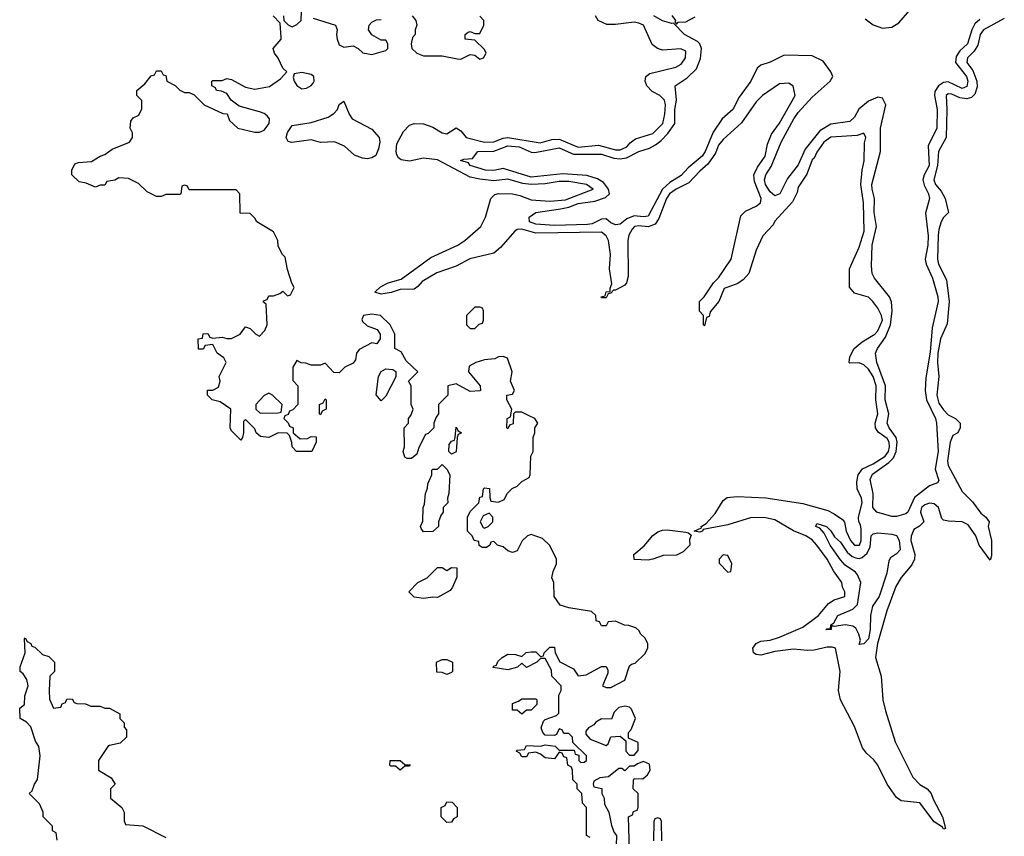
# Model space of a CAD drawing. Header units: inches. Extents: x 2601469 to 2753575, y 449403 to 582909.
# Tile 71 of 256: x 2660166 to 2664370, y 460247 to 463733. Entities that reach past the tile are written whole.
import ezdxf

# ---------------------------------------------------------------- set-up
doc = ezdxf.new("R2010")
doc.units = ezdxf.units.IN
doc.header["$MEASUREMENT"] = 0
doc.layers.add('C6466', color=7, linetype='Continuous')

msp = doc.modelspace()

# ---------------------------------------------------------------- linework, layer by layer
at = {"layer": 'C6466', "color": 4}
for points, elevation in [([(2662602, 460242), (2662586, 460250), (2662586, 460370), (2662568.4, 460388.4), (2662566, 460430), (2662546, 460450), (2662546, 460470), (2662528.4, 460488.4), (2662526, 460530), (2662522, 460542), (2662506, 460550), (2662502, 460582), (2662490, 460586), (2662482, 460602), (2662470, 460606), (2662450, 460578), (2662410, 460582), (2662390, 460598), (2662370, 460606), (2662338, 460602), (2662330, 460586), (2662310, 460586), (2662302, 460602), (2662286, 460610), (2662290, 460614), (2662322, 460618), (2662330, 460634), (2662390, 460632), (2662410, 460638), (2662451.6, 460631.6), (2662470, 460614), (2662534, 460614), (2662538, 460598), (2662554, 460594), (2662554, 460570), (2662562, 460562), (2662576.4, 460563.6), (2662586, 460570), (2662586, 460590), (2662527.3, 460647.3), (2662526, 460670), (2662510, 460686), (2662490, 460686), (2662482, 460702), (2662470, 460706), (2662458, 460682), (2662450, 460678), (2662410, 460679), (2662399, 460690), (2662393.2, 460710), (2662402, 460738), (2662410, 460746), (2662458, 460762), (2662467.3, 460772.7), (2662468, 460850), (2662478, 460870), (2662478, 460890), (2662438, 460930), (2662436.4, 460956.4), (2662410, 461006), (2662390, 461006), (2662374, 460990), (2662330, 460968), (2662310, 460986), (2662291.6, 460968.4), (2662250, 460958), (2662187.3, 460967.3), (2662190, 460974), (2662202, 460978), (2662207.3, 460992.7), (2662226, 461010), (2662250, 461024.7), (2662283.6, 461023.6), (2662310, 461014), (2662328.4, 461031.6), (2662350, 461034), (2662370, 461034), (2662390, 461014), (2662402, 461018), (2662406, 461030), (2662430, 461054), (2662450, 461054), (2662452, 461030), (2662471.6, 460991.6), (2662530, 460962), (2662550, 460932), (2662584, 460936), (2662650, 460972), (2662670, 460972), (2662676.9, 460956.9), (2662676.9, 460943.1), (2662654, 460890), (2662670, 460882), (2662690, 460882), (2662750, 460914), (2662770, 460974), (2662778, 460982), (2662793.6, 460986.4), (2662834.6, 461025.4), (2662848, 461050), (2662848, 461070), (2662834.6, 461094.6), (2662818, 461110), (2662810, 461126), (2662796.4, 461136.4), (2662767.3, 461147.3), (2662748.4, 461148.4), (2662710, 461166), (2662678, 461162), (2662670, 461146), (2662650, 461146), (2662642, 461162), (2662627.3, 461167.3), (2662626, 461190), (2662607.3, 461207.3), (2662510, 461222), (2662474, 461234), (2662448, 461270), (2662446, 461330), (2662438, 461350), (2662443.1, 461376.9), (2662458, 461410), (2662458, 461430), (2662428.9, 461488.9), (2662398, 461518), (2662350, 461535.3), (2662334, 461530), (2662311.1, 461508.9), (2662290, 461466), (2662270, 461458), (2662250, 461466), (2662230, 461482), (2662206, 461490), (2662190, 461506), (2662178, 461502), (2662174, 461490), (2662159.6, 461480.4), (2662140.4, 461480.4), (2662128.4, 461488.4), (2662126, 461506), (2662106, 461510), (2662098, 461530), (2662078, 461550), (2662078, 461610), (2662090, 461634), (2662126, 461670), (2662130, 461694), (2662142, 461698), (2662146, 461730), (2662150, 461734), (2662171.6, 461731.6), (2662172.7, 461692.7), (2662178, 461678), (2662210, 461674), (2662234.6, 461685.4), (2662248.7, 461711.3), (2662268.7, 461731.3), (2662290, 461742), (2662310, 461762), (2662342, 461778), (2662346, 461790), (2662348, 461870), (2662358, 461890), (2662358, 461950), (2662366, 461970), (2662366, 461990), (2662378, 462010), (2662366, 462030), (2662342, 462042), (2662310, 462058), (2662282, 462058), (2662274, 462050), (2662272.7, 462007.3), (2662258, 462002), (2662250, 461986), (2662246, 461990), (2662248, 462030), (2662262, 462038), (2662268, 462070), (2662246, 462110), (2662246, 462130), (2662270, 462134), (2662278, 462150), (2662262, 462190), (2662268.7, 462230), (2662248.4, 462288.4), (2662230, 462295.3), (2662210, 462294), (2662194.8, 462285.2), (2662150, 462281.2), (2662114, 462270), (2662085.4, 462254.6), (2662082, 462230), (2662132, 462170), (2662134, 462150), (2662130, 462148), (2662090, 462146), (2662030, 462178), (2661994, 462170), (2661994, 462130), (2661954, 462090), (2661954, 462050), (2661943.6, 462036.4), (2661934, 462010), (2661934, 461990), (2661910, 461966), (2661898, 461962), (2661870, 461906), (2661862, 461878), (2661839.6, 461860.4), (2661820.4, 461860.4), (2661810, 461866), (2661804, 461890), (2661808.7, 461910), (2661808, 461990), (2661826, 462010), (2661826, 462030), (2661836.4, 462043.6), (2661846, 462070), (2661838, 462090), (2661838, 462170), (2661826, 462190), (2661866, 462230), (2661816.4, 462276.4), (2661794.6, 462314.6), (2661768, 462330), (2661768, 462390), (2661748, 462430), (2661706, 462470), (2661670, 462476), (2661634, 462470), (2661627.1, 462452.9), (2661630, 462444.7), (2661650, 462426), (2661692, 462410), (2661704.7, 462390), (2661704.7, 462370), (2661690.9, 462349.1), (2661670, 462354), (2661615.3, 462324.7), (2661604.7, 462310), (2661599.6, 462280.4), (2661590, 462266), (2661554, 462250), (2661530, 462226), (2661507.3, 462227.3), (2661470, 462266), (2661450, 462258), (2661410, 462258), (2661387.3, 462267.3), (2661368.4, 462268.4), (2661350, 462278), (2661332, 462250), (2661332.7, 462192.7), (2661354, 462170), (2661354, 462090), (2661332.7, 462067.3), (2661318, 462062), (2661312.7, 462047.3), (2661298, 462042), (2661294, 462030), (2661312.7, 462012.7), (2661318, 461998), (2661334, 461990), (2661334, 461970), (2661363.6, 461943.6), (2661395.3, 461944.7), (2661410, 461954), (2661432, 461952), (2661432, 461930), (2661414, 461890), (2661348, 461890), (2661329.1, 461909.1), (2661328.4, 461928.4), (2661318, 461958), (2661308, 461968), (2661270, 461969), (2661230, 461948.7), (2661193.6, 461953.6), (2661175.3, 461970), (2661170, 461986), (2661130, 462026), (2661122, 462018), (2661122, 461970), (2661118, 461950), (2661110, 461938), (2661070, 461978), (2661064, 461990), (2661068, 462070), (2661022, 462102), (2660988, 462110), (2660968, 462130), (2660968.4, 462151.6), (2660990, 462152), (2661015.3, 462164.7), (2661022, 462190), (2661018, 462210), (2661048, 462270), (2661038, 462290), (2661008.9, 462308.9), (2660990, 462346), (2660958, 462342), (2660950, 462326), (2660930, 462326), (2660928, 462370), (2660946, 462374), (2660950, 462392), (2660970, 462394), (2660978, 462378), (2660990, 462374), (2661030, 462378), (2661050, 462371.3), (2661070, 462371.3), (2661108, 462390), (2661130, 462422), (2661150, 462414), (2661174, 462390), (2661190, 462382), (2661213.2, 462406.8), (2661222, 462430), (2661218, 462518), (2661207.3, 462527.3), (2661207.3, 462532.7), (2661222, 462538), (2661230, 462554), (2661250, 462554), (2661276.4, 462563.6), (2661290, 462574), (2661310, 462554), (2661322, 462558), (2661338, 462590), (2661328, 462608), (2661310, 462666), (2661299, 462719), (2661288, 462730), (2661270, 462766), (2661268.7, 462790), (2661250, 462828), (2661178, 462870), (2661170, 462886), (2661150, 462906), (2661107.3, 462907.3), (2661106, 462990), (2661090, 463006), (2660890, 463006), (2660882, 463022), (2660870, 463026), (2660858, 463022), (2660854, 462990), (2660850, 462986), (2660790, 462986), (2660770, 462978), (2660750, 462978), (2660710, 462998), (2660673.6, 463033.6), (2660630, 463055.3), (2660590, 463058), (2660571.6, 463048.4), (2660538, 463042), (2660530, 463026), (2660510, 463026), (2660490, 463018), (2660450, 463035.3), (2660420.4, 463040.4), (2660388, 463070), (2660388, 463090), (2660402, 463118), (2660416.4, 463123.6), (2660472.9, 463127.1), (2660509.1, 463150.9), (2660530, 463158), (2660560.2, 463179.8), (2660635.3, 463210), (2660648, 463230), (2660648, 463250), (2660638, 463270), (2660640.4, 463299.6), (2660650, 463314), (2660674.6, 463325.4), (2660687.3, 463352.7), (2660687.3, 463387.3), (2660666, 463410), (2660666, 463430), (2660700.4, 463459.6), (2660727.3, 463492.7), (2660742, 463498), (2660750, 463514), (2660770, 463514), (2660778, 463498), (2660790, 463494), (2660794, 463470), (2660830, 463452), (2660850, 463432), (2660870, 463422), (2660890, 463422), (2660911.6, 463411.6), (2660954, 463370), (2661032.7, 463332.7), (2661051.3, 463331.3), (2661062, 463302), (2661098, 463270), (2661170, 463252.4), (2661190, 463253), (2661210, 463261.6), (2661231.8, 463290), (2661232, 463310), (2661222, 463322), (2661210, 463332), (2661190, 463339.5), (2661103.2, 463363.2), (2661068.9, 463388.9), (2661050, 463418), (2661027.3, 463427.3), (2661006, 463430), (2661002, 463442), (2660986, 463450), (2660986, 463470), (2660990, 463474), (2661030, 463474), (2661050, 463482), (2661070, 463478), (2661130, 463444.7), (2661170, 463436), (2661232.9, 463447.1), (2661280.2, 463479.8), (2661306, 463510), (2661290, 463526), (2661270, 463568), (2661254, 463590), (2661248.7, 463610), (2661282, 463650), (2661283.1, 463656.9), (2661278, 463718), (2661248, 463750)], 12), ([(2661292, 463750), (2661294, 463730), (2661311.6, 463711.6), (2661330, 463702), (2661350, 463712), (2661368, 463730), (2661369.2, 463770.8)], 12), ([(2664370, 463738), (2664280.5, 463690), (2664266.5, 463670), (2664256.5, 463623.5), (2664241.8, 463598.2), (2664212.7, 463570), (2664210.4, 463550), (2664236.3, 463516.3), (2664253.1, 463470), (2664254.4, 463445.6), (2664244.7, 463415.3), (2664230, 463401.3), (2664210, 463395.6), (2664179.8, 463399.8), (2664145.3, 463414.7), (2664130, 463416.9), (2664121.6, 463410), (2664124.7, 463350), (2664121.7, 463230), (2664089, 463170), (2664085.4, 463110), (2664069, 463050), (2664075.8, 463030), (2664100.3, 463000.3), (2664117.3, 462970), (2664132, 462910), (2664110, 462888), (2664101, 462870), (2664090, 462838), (2664087.7, 462812.3), (2664085.3, 462710), (2664088.8, 462690), (2664123, 462623), (2664134, 462530), (2664125.5, 462434.5), (2664098, 462370), (2664086.7, 462310), (2664084.2, 462270), (2664090.4, 462210), (2664082.6, 462130), (2664090, 462096), (2664110, 462068), (2664130, 462046.8), (2664162, 462030), (2664182, 462010), (2664182, 461990), (2664172, 461970), (2664150, 461958), (2664139.1, 461930), (2664127.9, 461850), (2664130.4, 461830), (2664190, 461718.4), (2664234.1, 461674.1), (2664270, 461626), (2664291.3, 461610), (2664304.7, 461590), (2664301, 461570), (2664314.8, 461510), (2664316, 461444), (2664310, 461426), (2664262, 461490), (2664249, 461530), (2664216.2, 461576.2), (2664189.6, 461589.6), (2664131.6, 461591.6), (2664110, 461597.2), (2664103.3, 461603.3), (2664089.6, 461650), (2664070, 461666.3), (2664050, 461669.7), (2664030, 461662.4), (2664016.4, 461650), (2664012.2, 461630), (2664026.8, 461590), (2664008.4, 461571.6), (2663983.4, 461556.6), (2663971.7, 461528.3), (2663970.3, 461510), (2663987.4, 461450), (2663987.2, 461430), (2663974.8, 461405.2), (2663930, 461352.3), (2663906.3, 461313.7), (2663867.9, 461210), (2663829.2, 461070), (2663819.6, 461010), (2663844.9, 460930), (2663851.6, 460830), (2663862.6, 460782.6), (2663903.7, 460650), (2663978.9, 460498.9), (2664008.7, 460468.7), (2664040.7, 460450), (2664058, 460430), (2664066.2, 460406.2), (2664106.8, 460330), (2664119.6, 460280.4), (2664110, 460278), (2664106, 460286), (2664070, 460309.4), (2664009.5, 460389.5), (2663930, 460398.4), (2663910, 460412.3), (2663869.7, 460469.7), (2663829.3, 460550), (2663813, 460573), (2663781.3, 460601.3), (2663765.1, 460625.1), (2663730, 460716), (2663671.3, 460830), (2663662, 460870), (2663669.6, 460950), (2663649.5, 461049.5), (2663634.9, 461054.9), (2663614.3, 461054.3), (2663558.4, 461041.6), (2663530, 461039.8), (2663470, 461045.3), (2663390, 461035.8), (2663330, 461020.4), (2663310, 461023), (2663299.5, 461030), (2663296.3, 461050), (2663310, 461070.4), (2663330, 461079.5), (2663370, 461083.7), (2663410, 461096.5), (2663510, 461140.3), (2663576.9, 461190), (2663619.1, 461240.9), (2663644.2, 461255.8), (2663689, 461270), (2663689, 461290), (2663679.3, 461310), (2663676, 461330), (2663640.9, 461380.9), (2663614, 461430), (2663570, 461489.5), (2663550, 461512.8), (2663522.7, 461530), (2663470, 461551.2), (2663390, 461597.4), (2663350, 461607.1), (2663290, 461608.4), (2663190, 461576.8), (2663083.6, 461556.4), (2663082, 461550), (2663070, 461545.2), (2663046, 461550), (2663076.4, 461563.6), (2663075.3, 461570), (2663097.2, 461582.8), (2663135.4, 461624.6), (2663170, 461680.7), (2663187, 461693), (2663230, 461698), (2663352.3, 461692.3), (2663510, 461667.2), (2663617.2, 461637.2), (2663644.2, 461624.2), (2663679.8, 461599.8), (2663688, 461588), (2663694.9, 461550), (2663713.4, 461510), (2663730, 461490.4), (2663751.1, 461490), (2663758.2, 461510), (2663758.2, 461558.2), (2663756.6, 461576.6), (2663748.7, 461590), (2663748, 461610), (2663762.4, 461670), (2663760.7, 461690), (2663742, 461730), (2663740.1, 461759.9), (2663746, 461790), (2663764.6, 461815.4), (2663810, 461836.5), (2663861.1, 461870), (2663876.2, 461890), (2663879.8, 461910), (2663878.2, 461930), (2663870, 461945.6), (2663832.1, 461972.1), (2663819.6, 461990), (2663818.9, 462010), (2663829.6, 462050), (2663821.7, 462110), (2663823.1, 462170), (2663810, 462209.3), (2663790, 462240.7), (2663770, 462259.3), (2663750, 462268), (2663710, 462266), (2663708, 462270), (2663710, 462294), (2663728.7, 462330), (2663762.9, 462357.1), (2663817, 462390), (2663830, 462404.9), (2663849.3, 462450), (2663845.2, 462470), (2663830, 462502), (2663808.7, 462530), (2663790, 462548.7), (2663730, 462566), (2663708.4, 462591.6), (2663708.7, 462670), (2663750, 462762), (2663771.3, 462830), (2663769.4, 462950.6), (2663756.9, 463030), (2663762.7, 463090), (2663772.3, 463130), (2663772.7, 463207.3), (2663779, 463230), (2663770, 463248), (2663742, 463238), (2663630, 463231.6), (2663598.8, 463210), (2663570, 463168), (2663558.5, 463141.5), (2663550, 463134), (2663526.2, 463073.8), (2663490, 463018), (2663484.9, 462995.1), (2663465.2, 462954.8), (2663390, 462873.2), (2663382.4, 462857.6), (2663339.1, 462810), (2663310.5, 462749.5), (2663279.3, 462650), (2663256.5, 462623.5), (2663232.9, 462607.1), (2663174, 462586), (2663150.7, 462530), (2663114.8, 462485.2), (2663110, 462466), (2663098, 462462), (2663090, 462426), (2663086, 462430), (2663086, 462470), (2663068.9, 462488.9), (2663068, 462530), (2663088, 462550), (2663128.7, 462610), (2663150, 462631.3), (2663203.7, 462710), (2663244.9, 462895.1), (2663264.4, 462915.6), (2663310, 462936.3), (2663329.5, 462950.5), (2663331.2, 462970), (2663302.9, 463042.9), (2663300.5, 463070), (2663316.3, 463103.7), (2663349.6, 463150), (2663358.9, 463201.1), (2663376.2, 463243.8), (2663410, 463290.8), (2663477.2, 463410), (2663468.9, 463448.9), (2663450, 463462), (2663410, 463459), (2663338, 463410), (2663310, 463382), (2663247.5, 463292.5), (2663170, 463221.2), (2663150, 463197.2), (2663136.7, 463163.3), (2663104.4, 463115.6), (2663070, 463086.6), (2663023.6, 463036.4), (2662968.4, 463010), (2662941.1, 462990), (2662927.1, 462970), (2662895.6, 462884.4), (2662879.6, 462860.4), (2662850, 462848.5), (2662810, 462853.3), (2662791.3, 462850), (2662780.8, 462839.2), (2662766.4, 462813.6), (2662762.7, 462790), (2662763.4, 462636.6), (2662756.3, 462610), (2662750, 462599), (2662710, 462578), (2662702, 462578), (2662690, 462566), (2662678, 462562), (2662670, 462546), (2662650, 462546), (2662648.7, 462550), (2662666, 462554), (2662670, 462571.3), (2662687.3, 462572.7), (2662687.3, 462587.3), (2662694.6, 462605.4), (2662684.5, 462670), (2662689, 462730), (2662679.6, 462790), (2662669.6, 462810), (2662650, 462826), (2662370, 462821.5), (2662310, 462838.2), (2662290, 462837.7), (2662279.5, 462830), (2662219.4, 462760.6), (2662190, 462736.8), (2662088.4, 462711.6), (2662030, 462681.3), (2661947.3, 462652.7), (2661884.1, 462615.9), (2661866.4, 462593.6), (2661850, 462582), (2661790, 462581.2), (2661752.3, 462567.7), (2661710, 462560.7), (2661682, 462570), (2661707, 462593), (2661739, 462610), (2661794.8, 462625.2), (2661922, 462718), (2662037.2, 462770), (2662066, 462790), (2662134.5, 462850), (2662154.5, 462890), (2662178, 462970), (2662194, 462986), (2662210, 462990.4), (2662270, 462989), (2662302, 462982), (2662350, 462963.6), (2662430, 462958), (2662495.8, 462964.2), (2662615.1, 463010), (2662586, 463030), (2662510, 463041.8), (2662470, 463042.6), (2662410, 463032.2), (2662349.8, 463029.8), (2662314.2, 463034.2), (2662250, 463052.4), (2662190, 463044.7), (2662130, 463051.7), (2662090, 463061.4), (2661950, 463134.5), (2661890, 463142), (2661830, 463129.7), (2661794.2, 463134.2), (2661782.8, 463142.8), (2661776.1, 463156.1), (2661773, 463170), (2661776.9, 463203.1), (2661804.2, 463255.8), (2661830, 463283), (2661850, 463290.4), (2661890, 463289), (2661930, 463274.3), (2661970, 463250.3), (2661990, 463245.5), (2662030, 463270.8), (2662050, 463258.8), (2662073, 463230), (2662150, 463210.2), (2662190, 463211.3), (2662230, 463227.5), (2662250, 463230.2), (2662387.6, 463207.6), (2662438.5, 463221.5), (2662470, 463223.5), (2662550, 463189.4), (2662637.6, 463197.6), (2662710, 463177.8), (2662730, 463176.9), (2662757.6, 463190), (2662772.3, 463207.8), (2662795.1, 463224.9), (2662870, 463247.2), (2662911.3, 463290), (2662920.5, 463330), (2662922.9, 463370), (2662919.3, 463390), (2662899, 463410), (2662867, 463427), (2662844, 463450), (2662836, 463470), (2662839, 463490), (2662856.6, 463503.4), (2662968, 463530), (2662990, 463542.8), (2663009, 463570), (2663010, 463598), (2662988.9, 463608.9), (2662910, 463602.7), (2662889.5, 463609.5), (2662867, 463627), (2662829, 463710), (2662810, 463718.4), (2662790, 463722), (2662710, 463712.7), (2662672.9, 463712.9), (2662635.3, 463730), (2662624, 463750)], 8), ([(2661842, 463750), (2661858, 463730), (2661862, 463710), (2661854, 463690), (2661854, 463670), (2661843.6, 463656.4), (2661838, 463630), (2661841, 463610), (2661862, 463590), (2661890, 463578.8), (2661970, 463578.8), (2662034.6, 463565.4), (2662050, 463564.7), (2662090, 463584.7), (2662110, 463582), (2662130, 463564.7), (2662146, 463570), (2662158, 463590), (2662150, 463606), (2662110, 463646), (2662068, 463650), (2662068, 463670), (2662080.4, 463679.6), (2662090, 463682), (2662110, 463674), (2662130, 463674), (2662148, 463710), (2662148, 463730), (2662130, 463748)], 12), ([(2664266.2, 463733.8), (2664244.2, 463715.8), (2664231.2, 463690), (2664212.3, 463630), (2664180.1, 463599.9), (2664163.9, 463576.1), (2664162, 463550), (2664208.9, 463490), (2664214, 463470), (2664210, 463448), (2664190, 463439.7), (2664130, 463467.6), (2664110, 463465.1), (2664089.3, 463450.7), (2664073.3, 463426.7), (2664071.3, 463410), (2664083.2, 463350), (2664082.6, 463270), (2664045.2, 463194.8), (2664049.1, 463110), (2664027.2, 463070), (2664022.7, 463050), (2664027.2, 463027.2), (2664046.7, 462990), (2664050.3, 462970), (2664032.9, 462907.1), (2664044.7, 462810), (2664044, 462770), (2664032.6, 462710), (2664036.5, 462690), (2664064, 462630), (2664086.5, 462550), (2664087.9, 462530), (2664062, 462418), (2664053.8, 462313.8), (2664035.2, 462204.7), (2664031.4, 462150), (2664037.7, 462110), (2664076.5, 462030), (2664081.1, 462010), (2664087.4, 461890), (2664074.6, 461814.6), (2664090, 461766), (2664084.7, 461755.3), (2664050, 461743.7), (2663987.1, 461692.9), (2663957.6, 461630), (2663950, 461623), (2663910, 461611.5), (2663890, 461611.6), (2663825.1, 461630), (2663808.6, 461650), (2663809.8, 461709.8), (2663797.7, 461770), (2663807.8, 461792.2), (2663877.4, 461842.6), (2663897.4, 461862.6), (2663908.4, 461890), (2663912.9, 461930), (2663908.9, 461950), (2663877.7, 461990), (2663869.8, 462010), (2663876.8, 462050), (2663861.8, 462110), (2663862.2, 462170), (2663826, 462270), (2663819.7, 462310), (2663828, 462330), (2663862.4, 462377.6), (2663884, 462430), (2663891.9, 462490), (2663888.8, 462528.8), (2663879.1, 462550), (2663816.2, 462630), (2663806.3, 462650), (2663802.8, 462682.8), (2663805.6, 462770), (2663824.2, 462850), (2663813.8, 462910), (2663815.8, 462970), (2663805.3, 463010), (2663804.8, 463030), (2663841.3, 463170), (2663840.9, 463270), (2663864.2, 463370), (2663850, 463398), (2663830, 463402.4), (2663790, 463385.7), (2663749.3, 463350.7), (2663730, 463317), (2663710, 463298.7), (2663630, 463287.6), (2663582, 463258), (2663520.3, 463179.7), (2663490, 463113.6), (2663444.6, 463055.4), (2663411.1, 462988.9), (2663390, 462980.7), (2663370, 462997.6), (2663349.8, 463030), (2663346.2, 463050), (2663351.6, 463070), (2663373.9, 463106.1), (2663417.6, 463210), (2663471, 463310), (2663490, 463336.5), (2663550, 463402.6), (2663627, 463470), (2663638.4, 463490), (2663629.6, 463510), (2663595.9, 463555.9), (2663550, 463579.3), (2663430, 463582), (2663370, 463552.2), (2663330, 463538.7), (2663314.7, 463525.3), (2663287.2, 463470), (2663237.8, 463402.2), (2663210.2, 463350), (2663164.9, 463310), (2663127.1, 463252.9), (2663092.9, 463170), (2663079.7, 463150), (2663019.5, 463100.5), (2662990, 463067.1), (2662942.1, 463037.9), (2662910.2, 463010), (2662850, 462894), (2662830, 462891.2), (2662790, 462896), (2662757.6, 462882.4), (2662730, 462860.7), (2662710, 462857), (2662690, 462865.1), (2662670, 462882.9), (2662650, 462881.3), (2662610, 462861.8), (2662590, 462858.8), (2662450, 462854.3), (2662370, 462860.5), (2662342.9, 462870), (2662341.2, 462890), (2662369.7, 462910.3), (2662474.8, 462925.3), (2662510, 462932.9), (2662550, 462948.9), (2662622.2, 462957.8), (2662666.8, 462973.2), (2662684.2, 462990), (2662680.5, 463010), (2662658.1, 463038.1), (2662633.2, 463053.2), (2662588.2, 463068.2), (2662484.4, 463075.6), (2662350, 463061.2), (2662230, 463097), (2662190, 463088.6), (2662155.3, 463090), (2662089, 463110), (2662082, 463122), (2662048, 463132), (2662062, 463138), (2662099, 463141), (2662122, 463170), (2662190, 463171.4), (2662250, 463194.2), (2662298.8, 463190), (2662350, 463167.7), (2662366, 463166), (2662470, 463186.5), (2662530, 463158.6), (2662650, 463159.2), (2662702.5, 463142.5), (2662730, 463138.8), (2662757.3, 463142.7), (2662810, 463170.3), (2662854.9, 463185.1), (2662881.4, 463198.6), (2662903.6, 463216.4), (2662932.8, 463247.2), (2662962.7, 463290), (2662962.9, 463350), (2662969.8, 463390), (2662965.1, 463450), (2663015.4, 463484.6), (2663056.3, 463523.7), (2663073.3, 463566.7), (2663076.8, 463610), (2663069.8, 463629.8), (2663059.4, 463639.4), (2663004.5, 463670), (2662958, 463718), (2662950, 463716), (2662910, 463727.8), (2662873.2, 463750)], 4), ([(2662950, 463750.4), (2662966.8, 463730), (2662963.6, 463723.6), (2662970, 463714), (2662978, 463722), (2663010, 463724.2), (2663050, 463744.9)], 4), ([(2663776.2, 463736.2), (2663810, 463710.3), (2663850, 463697.3), (2663890, 463701.1), (2663920.1, 463719.9), (2663966.1, 463773.9)], 4), ([(2661418.8, 463738.8), (2661514, 463710), (2661522, 463690), (2661518, 463670), (2661521, 463650), (2661530, 463626), (2661550, 463616), (2661590, 463621), (2661610.6, 463610.6), (2661630.9, 463590.9), (2661670, 463584.7), (2661730, 463602), (2661738, 463610), (2661738, 463630), (2661730, 463646), (2661710, 463646), (2661670, 463668), (2661655.3, 463690), (2661658, 463710), (2661670, 463722), (2661690, 463732), (2661710, 463734)], 12), ([(2660326, 460230), (2660322, 460262), (2660306, 460270), (2660306, 460290), (2660266, 460330), (2660266, 460350), (2660250, 460386), (2660206, 460430), (2660219, 460441), (2660228.7, 460470), (2660242, 460490), (2660253.2, 460590), (2660248, 460630), (2660233.6, 460653.6), (2660213.6, 460713.6), (2660194.6, 460734.6), (2660168, 460750), (2660166, 460794), (2660186, 460810), (2660187.3, 460847.3), (2660202, 460890), (2660196.4, 460916.4), (2660180.4, 460940.4), (2660168, 460950), (2660168, 460970), (2660188.7, 461030), (2660186, 461090), (2660190, 461094), (2660198, 461078), (2660214, 461070), (2660218, 461058), (2660230, 461054), (2660263.6, 461023.6), (2660290, 461014), (2660314, 460990), (2660314, 460950), (2660294, 460930), (2660292, 460870), (2660292.7, 460832.7), (2660310, 460794), (2660342, 460798), (2660348, 460812), (2660362, 460818), (2660367.3, 460832.7), (2660390, 460834), (2660398, 460818), (2660410, 460814), (2660447.3, 460812.7), (2660470, 460802), (2660510, 460802), (2660530, 460794), (2660550, 460794), (2660594, 460770), (2660594, 460750), (2660611.6, 460731.6), (2660612.7, 460712.7), (2660622, 460702), (2660622, 460670), (2660595.3, 460644.7), (2660550, 460635.3), (2660542, 460630), (2660502, 460570), (2660502, 460530), (2660556.9, 460496.9), (2660574, 460470), (2660554, 460450), (2660554, 460410), (2660602, 460370), (2660612, 460350), (2660612.7, 460312.7), (2660618, 460298), (2660691.6, 460291.6), (2660790, 460242)], 12), ([(2662770, 460186), (2662766, 460330), (2662782, 460338), (2662787.3, 460352.7), (2662802, 460358), (2662806, 460370), (2662806, 460430), (2662786, 460450), (2662787.3, 460487.3), (2662790, 460494), (2662827.3, 460492.7), (2662846, 460510), (2662858, 460530), (2662854.6, 460554.6), (2662830, 460566), (2662803.6, 460556.4), (2662790, 460546), (2662770, 460546), (2662750, 460526), (2662736.4, 460536.4), (2662723.6, 460536.4), (2662679.6, 460500.4), (2662643.6, 460496.4), (2662618, 460482), (2662614, 460470), (2662618, 460458), (2662651.6, 460451.6), (2662652, 460430), (2662662, 460410), (2662663.6, 460383.6), (2662682, 460350), (2662692.7, 460292.7), (2662703.6, 460263.6), (2662714, 460250), (2662712.7, 460207.3)], 12), ([(2662907.3, 460227.3), (2662906, 460310), (2662902, 460322), (2662890, 460326), (2662878, 460322), (2662874, 460310), (2662872.7, 460227.3)], 12)]:
    msp.add_lwpolyline(points, dxfattribs=dict(at, elevation=elevation))
for points, elevation in [([(2661370, 463508), (2661338, 463502), (2661334, 463486), (2661338, 463470), (2661350, 463452), (2661370, 463438), (2661390, 463441), (2661410, 463451.3), (2661418.6, 463461.4), (2661424, 463470), (2661422, 463490), (2661410, 463499)], 12), ([(2661650, 463139.5), (2661630, 463142), (2661594.9, 463154.9), (2661552.5, 463192.5), (2661510, 463211.8), (2661450, 463208), (2661410, 463219.6), (2661328.1, 463208.1), (2661312.7, 463212.7), (2661303.7, 463230), (2661310, 463251.3), (2661330, 463281), (2661410, 463293.7), (2661483, 463317), (2661507.9, 463332.1), (2661522.7, 463350), (2661530, 463371.3), (2661550, 463384.7), (2661572.4, 463330), (2661585.5, 463310), (2661670, 463265.7), (2661700.3, 463230), (2661703.7, 463210), (2661698, 463182), (2661686.2, 463153.8), (2661670, 463143.7)], 8), ([(2662130, 462506), (2662110, 462506), (2662074, 462470), (2662074, 462430), (2662090, 462414), (2662110, 462414), (2662127.3, 462432.7), (2662142, 462438), (2662146, 462450), (2662146, 462490), (2662142, 462502)], 12), ([(2661710, 462106), (2661688.4, 462131.6), (2661698, 462210), (2661708.9, 462231.1), (2661730, 462242), (2661759.6, 462239.6), (2661771.6, 462231.6), (2661771.6, 462208.4), (2661730, 462126)], 12), ([(2661230, 462138), (2661210, 462128), (2661174, 462090), (2661174, 462070), (2661192.7, 462052.7), (2661270, 462054), (2661282, 462058), (2661286, 462090), (2661246, 462130)], 12), ([(2661450, 462046), (2661446, 462050), (2661446, 462090), (2661462, 462098), (2661470, 462114), (2661474, 462110), (2661474, 462070), (2661458, 462062)], 12), ([(2662010, 461878), (2661998, 461890), (2662000.4, 461919.6), (2662010, 461934), (2662022, 461938), (2662026, 461950), (2662030, 461994), (2662038, 461978), (2662052, 461970), (2662038, 461962), (2662034, 461950), (2662030, 461888)], 12), ([(2661890, 461546), (2661880.4, 461560.4), (2661878, 461570), (2661887.3, 461592.7), (2661888, 461650), (2661894.6, 461665.4), (2661898, 461710), (2661907.3, 461732.7), (2661908.4, 461751.6), (2661926, 461790), (2661926, 461810), (2661930, 461814), (2661950, 461814), (2661970, 461834), (2661990, 461814), (2662002, 461790), (2661998, 461710), (2661992, 461690), (2661994, 461670), (2661974, 461650), (2661974, 461630), (2661963.6, 461616.4), (2661954, 461590), (2661954, 461570), (2661930, 461548)], 12), ([(2662170, 461626), (2662144.7, 461615.3), (2662132, 461590), (2662144.7, 461564.7), (2662150, 461562), (2662166, 461570), (2662186, 461590), (2662186, 461610)], 12), ([(2663750, 461433.4), (2663762.8, 461437.2), (2663784.7, 461455.3), (2663796.8, 461483.2), (2663802, 461530), (2663810, 461538.7), (2663830, 461542.6), (2663890, 461537.1), (2663910, 461530.4), (2663921.6, 461510), (2663924.9, 461470), (2663910, 461452.7), (2663884.6, 461435.4), (2663876.7, 461423.3), (2663868, 461370), (2663835.5, 461270), (2663806.8, 461230), (2663798.8, 461190), (2663797.1, 461130), (2663790.3, 461090), (2663770, 461069), (2663750, 461066), (2663755.3, 461084.7), (2663749.3, 461110), (2663735.5, 461135.5), (2663723.7, 461143.7), (2663690, 461149.6), (2663643.1, 461143.1), (2663632.7, 461147.3), (2663631, 461130), (2663608.4, 461128.4), (2663612.7, 461132.7), (2663627.3, 461132.7), (2663628.7, 461150), (2663642, 461158), (2663659, 461190), (2663723.6, 461216.4), (2663743.6, 461236.4), (2663757, 461330), (2663743.5, 461363.5), (2663734.3, 461374.3), (2663690, 461405.1), (2663670, 461427.3), (2663626, 461490), (2663600.9, 461540.9), (2663582, 461562), (2663565.2, 461570), (2663570, 461582), (2663610.7, 461570), (2663630, 461550.7), (2663645.5, 461525.5), (2663670, 461502), (2663699.6, 461459.6), (2663721.1, 461441.1), (2663735.8, 461435.8)], 4), ([(2662850, 461426), (2662790, 461429.2), (2662788, 461450), (2662832.5, 461487.5), (2662870, 461530.8), (2662890, 461546.8), (2662910, 461554), (2662930, 461554.8), (2663010, 461544.7), (2663022, 461542), (2663032.7, 461532.7), (2663026.4, 461513.6), (2663026.8, 461490), (2662998.8, 461461.2), (2662970, 461447.3), (2662914, 461446), (2662870, 461429.4)], 8), ([(2663170, 461448), (2663152, 461430), (2663152.7, 461412.7), (2663190, 461374), (2663202, 461378), (2663206, 461410), (2663190, 461446)], 12), ([(2661950, 461266), (2661930, 461268), (2661890, 461262), (2661850, 461268), (2661828, 461290), (2661866, 461330), (2661906, 461350), (2661950, 461394), (2661970, 461394), (2661990, 461382), (2662010, 461394), (2662032.7, 461392.7), (2662032.7, 461352.7), (2662014, 461310), (2662003.6, 461296.4)], 12), ([(2661990, 460938), (2661970, 460946), (2661947.3, 460947.3), (2661946, 460990), (2661970, 461002), (2661990, 461002), (2662014, 460990), (2662014, 460950), (2662010, 460946)], 12), ([(2662310, 460768), (2662290, 460786), (2662270, 460786), (2662270, 460814), (2662296.4, 460823.6), (2662310, 460834), (2662370, 460834), (2662374, 460830), (2662374, 460810), (2662350, 460786), (2662330, 460786)], 12), ([(2662750, 460802), (2662723.6, 460796.4), (2662703.6, 460776.4), (2662692.7, 460747.3), (2662650, 460748), (2662625.4, 460734.6), (2662616.9, 460723.1), (2662594, 460710), (2662583.6, 460696.4), (2662583.6, 460683.6), (2662602, 460662), (2662670, 460634), (2662678, 460642), (2662690, 460672), (2662730, 460674), (2662754, 460654), (2662754, 460610), (2662770, 460594), (2662790, 460594), (2662807.3, 460612.7), (2662807.3, 460647.3), (2662766, 460666), (2662766, 460690), (2662776.4, 460703.6), (2662795.3, 460750), (2662778, 460790), (2662770, 460798)], 12), ([(2661790, 460529), (2661770, 460546), (2661750, 460546), (2661746, 460550), (2661748, 460570), (2661791.1, 460571.1), (2661810, 460554), (2661832.7, 460552.7), (2661830, 460546), (2661810, 460546)], 12), ([(2661990, 460306), (2661966, 460330), (2661966, 460370), (2661982, 460378), (2661990, 460394), (2662012.7, 460392.7), (2662034, 460370), (2662034, 460330), (2662018, 460322), (2662010, 460308)], 12)]:
    msp.add_lwpolyline(points, close=True, dxfattribs=dict(at, elevation=elevation))

doc.saveas('drawing.dxf')
